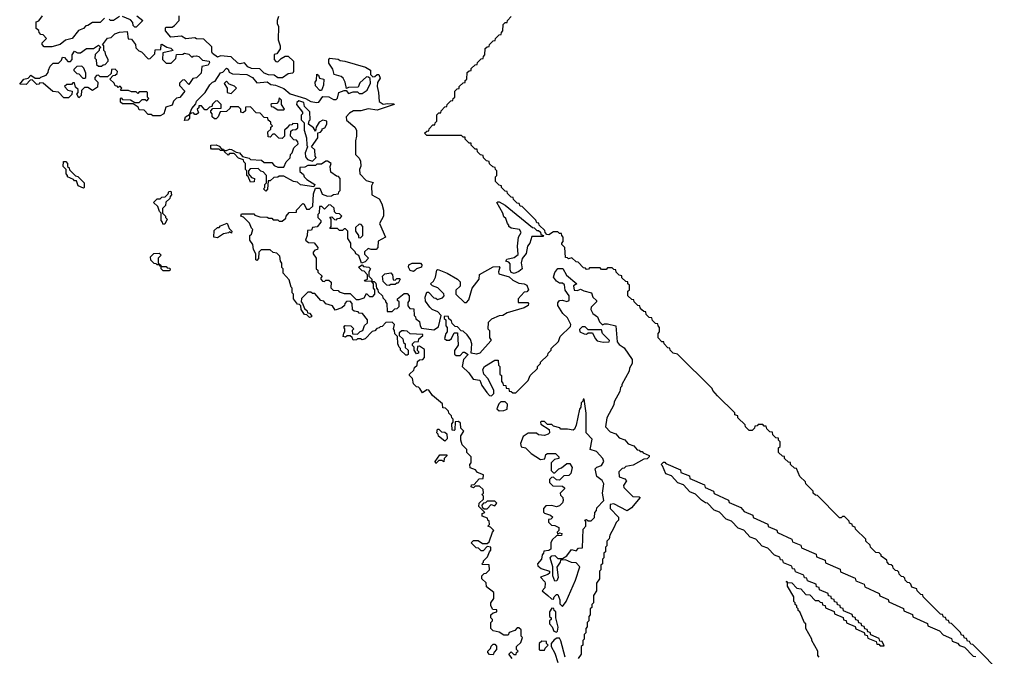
# Model space of a CAD drawing. Extents: x 2708302 to 2968450, y 494490 to 722710.
# Tile 81 of 256: x 2798082 to 2804618, y 641610 to 645840. Entities that reach past the tile are written whole.
import ezdxf

# ---------------------------------------------------------------- set-up
doc = ezdxf.new("R2010")
doc.units = 0

msp = doc.modelspace()

# ---------------------------------------------------------------- linework, layer by layer
at = {"layer": '0CON20XD'}
for points in [[(2798645, 645850), (2798615, 645820), (2798565, 645820), (2798535, 645800), (2798521.7, 645798.3), (2798505, 645780), (2798471.7, 645768.3), (2798430, 645715), (2798386.4, 645703.6), (2798350, 645675), (2798295, 645660), (2798245, 645660), (2798230, 645675), (2798230, 645685), (2798240, 645695), (2798260, 645715), (2798238.3, 645738.3), (2798221.7, 645741.7), (2798210, 645755), (2798208.3, 645768.3), (2798191.7, 645781.7), (2798190, 645825), (2798208.3, 645831.7), (2798233.8, 645865)], [(2798745, 645860), (2798705, 645833.3), (2798685, 645833.8), (2798675, 645842.5)], [(2798860, 645865), (2798900, 645835), (2798855, 645790), (2798845, 645790), (2798835, 645800), (2798831.7, 645821.7), (2798818.3, 645838.3), (2798765, 645860)], [(2799800, 645860), (2799790, 645835), (2799790, 645815), (2799800, 645795), (2799797.5, 645705), (2799810, 645665), (2799810, 645645), (2799788.3, 645611.7), (2799771.7, 645608.3), (2799770, 645575), (2799781.7, 645561.7), (2799795, 645560), (2799818.3, 645581.7), (2799843, 645597), (2799865, 645597.5), (2799900, 645565), (2799900, 645495), (2799895, 645483.3), (2799865, 645480), (2799826.4, 645453.6), (2799795, 645453.3), (2799771.7, 645471.7), (2799733.9, 645473.9), (2799705, 645483.3), (2799675, 645513.3), (2799620, 645515), (2799597, 645527), (2799575, 645552.5), (2799545, 645546.7), (2799530.5, 645550.5), (2799485, 645593.3), (2799415, 645600), (2799395, 645590), (2799362.5, 645615), (2799357.5, 645625), (2799358.3, 645658.3), (2799305, 645710), (2799255, 645712.5), (2799245, 645720), (2799185, 645712.5), (2799155, 645730), (2799085, 645723.8), (2799050, 645765), (2799050, 645785), (2799055, 645790), (2799095, 645790), (2799109.3, 645800.7), (2799140, 645835), (2799140, 645865)], [(2801280, 644735), (2801265, 644740), (2801240, 644765), (2801240, 644795), (2801250, 644805), (2801250, 644835), (2801240, 644845), (2801238.3, 644858.3), (2801221.7, 644861.7), (2801201.7, 644881.7), (2801198.3, 644898.3), (2801181.7, 644901.7), (2801161.7, 644921.7), (2801158.3, 644938.3), (2801141.7, 644941.7), (2801121.7, 644961.7), (2801118.3, 644978.3), (2801105, 644980), (2801080, 645005), (2801078.3, 645018.3), (2801065, 645020), (2801051.7, 645031.7), (2801040, 645045), (2801038.3, 645058.3), (2801025, 645060), (2801015, 645070), (2800785, 645070), (2800770, 645085), (2800785, 645100), (2800798.3, 645101.7), (2800800, 645115), (2800825, 645140), (2800838.3, 645141.7), (2800840, 645155), (2800850, 645165), (2800851.7, 645208.3), (2800865, 645220), (2800878.3, 645221.7), (2800880, 645235), (2800905, 645260), (2800918.3, 645261.7), (2800920, 645275), (2800945, 645300), (2800958.3, 645301.7), (2800960, 645315), (2800970, 645325), (2800970, 645365), (2800985, 645380), (2800998.3, 645381.7), (2801000, 645395), (2801025, 645420), (2801038.3, 645421.7), (2801040, 645435), (2801050, 645445), (2801051.7, 645488.3), (2801065, 645500), (2801078.3, 645501.7), (2801080, 645515), (2801105, 645540), (2801118.3, 645541.7), (2801120, 645555), (2801145, 645580), (2801158.3, 645581.7), (2801160, 645595), (2801170, 645605), (2801171.7, 645648.3), (2801185, 645660), (2801198.3, 645661.7), (2801200, 645675), (2801225, 645700), (2801238.3, 645701.7), (2801240, 645715), (2801265, 645740), (2801278.3, 645741.7), (2801280, 645755), (2801290, 645765), (2801291.7, 645808.3), (2801305, 645820), (2801318.3, 645821.7), (2801320, 645835), (2801345, 645860)], [(2799015, 645200), (2798965, 645200), (2798955, 645210), (2798935, 645210), (2798908.3, 645238.3), (2798875, 645240), (2798868.3, 645258.3), (2798835, 645280), (2798765, 645280), (2798751.7, 645291.7), (2798750, 645315), (2798755, 645320), (2798765, 645310), (2798817, 645307), (2798845, 645290), (2798875, 645290), (2798895, 645310), (2798915, 645310), (2798925, 645300), (2798940, 645315), (2798930, 645325), (2798930, 645355), (2798925, 645360), (2798875, 645360), (2798865, 645350), (2798855, 645360), (2798825, 645360), (2798805, 645370), (2798755, 645370), (2798750, 645375), (2798760, 645385), (2798748.3, 645398.3), (2798735, 645390), (2798728.3, 645398.3), (2798715, 645400), (2798708.3, 645418.3), (2798680, 645445), (2798701.7, 645468.3), (2798715, 645470), (2798728.3, 645481.7), (2798730, 645495), (2798715, 645510), (2798691.7, 645508.3), (2798688.3, 645481.7), (2798665, 645460), (2798615, 645460), (2798605, 645470), (2798591.7, 645468.3), (2798580, 645455), (2798580, 645445), (2798600, 645425), (2798598.3, 645391.7), (2798565, 645370), (2798535, 645390), (2798511.7, 645388.3), (2798491.7, 645368.3), (2798490, 645335), (2798475, 645320), (2798460, 645345), (2798470, 645355), (2798470, 645375), (2798451.7, 645391.7), (2798445, 645420), (2798435, 645420), (2798425, 645410), (2798395, 645410), (2798380, 645395), (2798401.7, 645371.7), (2798430, 645365), (2798428.3, 645341.7), (2798405, 645320), (2798375, 645320), (2798338.3, 645358.3), (2798301.7, 645361.7), (2798238.3, 645418.3), (2798215, 645420), (2798208.3, 645411.7), (2798195, 645410), (2798165, 645440), (2798151.7, 645438.3), (2798125, 645410), (2798081.7, 645411.7), (2798110, 645445), (2798138.3, 645451.7), (2798155, 645470), (2798185, 645450), (2798215, 645450), (2798221.7, 645458.3), (2798258.3, 645471.7), (2798271.7, 645488.3), (2798272.5, 645505), (2798285, 645530), (2798305, 645550), (2798338.3, 645551.7), (2798358.3, 645571.7), (2798365, 645590), (2798378.3, 645588.3), (2798401.7, 645561.7), (2798418.3, 645561.7), (2798430, 645575), (2798430, 645605), (2798445, 645630), (2798465, 645620), (2798485, 645620), (2798525, 645647.5), (2798571.7, 645648.3), (2798605, 645670), (2798620, 645655), (2798610, 645645), (2798610, 645635), (2798581.7, 645608.3), (2798580, 645585), (2798590, 645575), (2798591.7, 645541.7), (2798605, 645530), (2798625, 645530), (2798635, 645540), (2798648.3, 645541.7), (2798670, 645565), (2798670, 645575), (2798653, 645603), (2798650, 645625), (2798640, 645635), (2798640, 645665), (2798631.7, 645671.7), (2798665, 645717.5), (2798688.3, 645721.7), (2798712.5, 645745), (2798745, 645756.7), (2798795, 645760), (2798801.7, 645711.7), (2798825, 645710), (2798850, 645675), (2798851.7, 645651.7), (2798871.7, 645631.7), (2798890, 645625), (2798935, 645580), (2798948.3, 645581.7), (2798978.3, 645611.7), (2798981.7, 645638.3), (2799018.3, 645641.7), (2799020, 645675), (2799025, 645677.5), (2799057.5, 645657.5), (2799085, 645650), (2799100, 645635), (2799031.7, 645618.3), (2799030, 645575), (2799055, 645550), (2799088.3, 645551.7), (2799118.3, 645581.7), (2799121.7, 645608.3), (2799165, 645610), (2799175, 645617.5), (2799205, 645610), (2799225, 645590), (2799233, 645597), (2799255, 645600), (2799270, 645595), (2799295, 645570), (2799340, 645565), (2799342.5, 645555), (2799333, 645537), (2799291.7, 645528.3), (2799286.2, 645485), (2799255, 645454), (2799231.7, 645448.3), (2799205, 645410), (2799175, 645440), (2799161.7, 645438.3), (2799141.7, 645418.3), (2799141.7, 645401.7), (2799177.5, 645365), (2799145, 645323.3), (2799121.7, 645318.3), (2799101.7, 645298.3), (2799095, 645272.5), (2799051.7, 645258.3), (2799037.5, 645215), (2799015, 645200)], [(2799858.3, 645121.7), (2799840, 645105), (2799840, 645065), (2799825, 645050), (2799801.7, 645051.7), (2799775, 645080), (2799761.7, 645078.3), (2799745, 645060), (2799731.7, 645061.7), (2799730, 645095), (2799748.3, 645111.7), (2799750, 645125), (2799760, 645135), (2799750, 645145), (2799748.3, 645158.3), (2799731.7, 645171.7), (2799728.3, 645188.3), (2799705, 645190), (2799678.3, 645218.3), (2799651.7, 645221.7), (2799615, 645260), (2799581.7, 645258.3), (2799580, 645235), (2799565, 645220), (2799550, 645225), (2799550, 645245), (2799535, 645260), (2799480, 645260), (2799478.3, 645251.7), (2799455, 645230), (2799411.7, 645228.3), (2799400, 645195), (2799385, 645180), (2799375, 645180), (2799360, 645195), (2799360, 645215), (2799350, 645225), (2799350, 645235), (2799365, 645250), (2799418.3, 645251.7), (2799420, 645275), (2799395, 645300), (2799381.7, 645298.3), (2799361.7, 645278.3), (2799358.3, 645261.7), (2799341.7, 645258.3), (2799325, 645240), (2799311.7, 645241.7), (2799288.3, 645268.3), (2799271.7, 645268.3), (2799270, 645255), (2799260, 645245), (2799268.3, 645221.7), (2799255, 645210), (2799245, 645210), (2799235, 645220), (2799221.7, 645218.3), (2799210, 645210), (2799210, 645185), (2799197, 645173), (2799175, 645170), (2799182.5, 645195), (2799210, 645210), (2799225, 645250), (2799250, 645280), (2799255, 645297.5), (2799313.6, 645356.4), (2799345, 645407.5), (2799362.5, 645425), (2799380, 645430), (2799414.4, 645485.6), (2799429.3, 645490.7), (2799455, 645517.5), (2799465, 645510), (2799471.7, 645491.7), (2799495, 645480), (2799590, 645475), (2799627.5, 645455), (2799655, 645420), (2799725, 645426.2), (2799748.3, 645408.3), (2799780, 645405), (2799835, 645382.5), (2799876.7, 645346.7), (2799980, 645315), (2800015, 645296.7), (2800055, 645290), (2800068.3, 645291.7), (2800095, 645330), (2800135, 645326.7), (2800165, 645310), (2800181.7, 645308.3), (2800192.5, 645317.5), (2800200, 645355), (2800235, 645370), (2800248.3, 645368.3), (2800265, 645350), (2800295, 645360), (2800325, 645360), (2800335, 645350), (2800355, 645350), (2800388.3, 645371.7), (2800411.7, 645418.3), (2800408.3, 645448.3), (2800398.3, 645458.3), (2800385, 645460), (2800340.7, 645419.3), (2800328.3, 645391.7), (2800265, 645390), (2800251.7, 645381.7), (2800243.3, 645425), (2800230, 645450), (2800215, 645461.2), (2800170, 645475), (2800160.7, 645510.7), (2800135, 645550), (2800133.8, 645575), (2800140, 645585), (2800195, 645576.7), (2800208.3, 645568.3), (2800240, 645565), (2800377.5, 645525), (2800410, 645505), (2800410, 645475), (2800425, 645460), (2800438.3, 645461.7), (2800453.8, 645476.2), (2800466.2, 645475), (2800475, 645450), (2800458, 645422), (2800453.8, 645395), (2800463.3, 645355), (2800467.5, 645295), (2800495, 645277.5), (2800525, 645282.5), (2800565, 645280), (2800567.5, 645275), (2800455, 645238.8), (2800395, 645246.7), (2800345.7, 645234.3), (2800296.7, 645233.3), (2800271.7, 645218.3), (2800250, 645195), (2800251.7, 645171.7), (2800307.5, 645125), (2800317.5, 645105), (2800317.5, 645065), (2800310, 645035), (2800310, 644945), (2800335, 644920), (2800345, 644900), (2800347, 644867), (2800337.5, 644845), (2800340, 644815), (2800381.7, 644771.7), (2800428.3, 644758.3), (2800417.5, 644735), (2800420, 644675), (2800468.3, 644648.3), (2800486.4, 644616.4), (2800496.2, 644575), (2800497.5, 644535), (2800470, 644485), (2800510, 644395), (2800461.7, 644368.3), (2800460, 644325), (2800448.3, 644311.7), (2800415, 644312.5), (2800395, 644320), (2800371.7, 644298.3), (2800371.7, 644281.7), (2800397.5, 644255), (2800375, 644230), (2800351.7, 644221.7), (2800332.5, 644272.5), (2800312.5, 644285), (2800308.3, 644298.3), (2800280, 644325), (2800280, 644355), (2800260, 644385), (2800260, 644435), (2800245, 644450), (2800235, 644450), (2800225, 644440), (2800205, 644440), (2800191.7, 644451.7), (2800141.7, 644451.7), (2800150, 644465), (2800150, 644515), (2800141.7, 644528.3), (2800155, 644530), (2800171.7, 644511.7), (2800185, 644510), (2800191.7, 644518.3), (2800208.3, 644521.7), (2800220, 644535), (2800205, 644550), (2800181.7, 644551.7), (2800172.5, 644562.5), (2800168.3, 644588.3), (2800148.3, 644608.3), (2800135, 644610), (2800105, 644580), (2800088.3, 644598.3), (2800071.7, 644598.3), (2800070, 644555), (2800060, 644545), (2800060, 644525), (2800080, 644505), (2800080, 644495), (2800057, 644463), (2800025, 644460), (2800018.3, 644441.7), (2799991.7, 644438.3), (2799990, 644405), (2799980, 644375), (2799998.3, 644358.3), (2800037, 644357), (2800060, 644325), (2800058.3, 644311.7), (2800041.7, 644308.3), (2800030, 644295), (2800030, 644285), (2800050, 644255), (2800050, 644185), (2800060, 644175), (2800061.7, 644161.7), (2800090, 644135), (2800080, 644125), (2800080, 644115), (2800091.7, 644101.7), (2800105, 644100), (2800115, 644110), (2800135, 644110), (2800150, 644095), (2800148.3, 644058.3), (2800161.7, 644041.7), (2800195, 644040), (2800201.7, 644031.7), (2800235, 644020), (2800275, 644020), (2800315, 643980), (2800335, 643980), (2800368.3, 643991.7), (2800385, 644020), (2800405, 644000), (2800425, 644000), (2800440, 644015), (2800440, 644045), (2800430, 644055), (2800430, 644085), (2800420, 644100), (2800371.7, 644101.7), (2800375, 644110), (2800390, 644115), (2800390, 644145), (2800368.3, 644168.3), (2800355, 644170), (2800330, 644195), (2800355, 644210), (2800365, 644200), (2800400, 644195), (2800410, 644185), (2800400, 644165), (2800400, 644135), (2800420, 644115), (2800420, 644100), (2800435, 644100), (2800445, 644090), (2800450, 644055), (2800460, 644045), (2800461.7, 644031.7), (2800490, 644005), (2800491.7, 643991.7), (2800510, 643975), (2800510, 643965), (2800520, 643955), (2800521.7, 643901.7), (2800555, 643900), (2800571.7, 643918.3), (2800588.3, 643921.7), (2800600, 643935), (2800600, 643965), (2800590, 643975), (2800590, 643985), (2800635, 644020), (2800655, 644020), (2800667.5, 644005), (2800667.5, 643975), (2800658.3, 643961.7), (2800658.3, 643938.3), (2800671.7, 643921.7), (2800698.3, 643918.3), (2800700, 643875), (2800710, 643865), (2800711.7, 643851.7), (2800736.7, 643835), (2800740, 643805), (2800750, 643790), (2800831.7, 643778.3), (2800861.7, 643798.3), (2800880, 643875), (2800858.3, 643898.3), (2800820, 643915), (2800805, 643930), (2800775, 643970), (2800772.5, 643995), (2800785, 644030), (2800795, 644030), (2800831.7, 643991.7), (2800845, 643990), (2800855, 643980), (2800888.3, 643991.7), (2800900, 644005), (2800898.3, 644018.3), (2800858.3, 644058.3), (2800821.7, 644071.7), (2800810, 644085), (2800828.3, 644101.7), (2800841.7, 644128.3), (2800850, 644175), (2800855, 644180), (2800865, 644177.5), (2800920, 644155), (2800987.5, 644115), (2801005, 644097.5), (2801005, 644070), (2800977.5, 644042.5), (2800977, 644017), (2801035, 643960), (2801048.3, 643961.7), (2801062.5, 643977.5), (2801086.2, 644055), (2801131.2, 644115), (2801135, 644147.5), (2801225, 644196.7), (2801265, 644200), (2801270, 644195), (2801260, 644165), (2801261.7, 644151.7), (2801331.7, 644131.7), (2801355, 644110), (2801395, 644090), (2801430, 644085), (2801447.5, 644075), (2801460, 644045), (2801448.3, 644031.7), (2801431.7, 644028.3), (2801390, 643985), (2801391.7, 643961.7), (2801455, 643960), (2801460, 643955), (2801458.3, 643941.7), (2801430, 643925), (2801318.3, 643891.7), (2801290, 643875), (2801265, 643872.5), (2801215, 643850), (2801191.7, 643828.3), (2801190, 643785), (2801200, 643775), (2801200, 643725), (2801210, 643715), (2801210, 643705), (2801136.7, 643625), (2801115, 643616.7), (2801080, 643625), (2801084, 643685), (2801074.1, 643714.1), (2801053.3, 643745), (2801025, 643770), (2801011.7, 643771.7), (2800988.3, 643798.3), (2800971.7, 643801.7), (2800951.7, 643821.7), (2800948.3, 643838.3), (2800931.7, 643851.7), (2800928.3, 643868.3), (2800905, 643870), (2800900, 643865), (2800900, 643855), (2800910, 643845), (2800910, 643805), (2800920, 643795), (2800920, 643765), (2800910, 643755), (2800901.7, 643721.7), (2800915, 643710), (2800935, 643710), (2800948.3, 643721.7), (2800965, 643760), (2800988.3, 643758.3), (2800993, 643677), (2800968.3, 643641.7), (2800968.3, 643618.3), (2800978.3, 643608.3), (2801005, 643607.5), (2801025, 643630), (2801035, 643630), (2801060, 643615), (2801028.3, 643581.7), (2801020, 643535), (2801063.9, 643493.9), (2801091.7, 643451.7), (2801137.5, 643445), (2801149.3, 643409.3), (2801183.3, 643363.3), (2801201.7, 643341.7), (2801215, 643340), (2801230, 643355), (2801230, 643375), (2801192.5, 643452.5), (2801163.3, 643485), (2801156.7, 643515), (2801167.5, 643535), (2801235, 643577.5), (2801258.3, 643578.3), (2801260, 643545), (2801270, 643535), (2801270, 643485), (2801280, 643475), (2801280, 643435), (2801290, 643425), (2801291.7, 643411.7), (2801308.3, 643408.3), (2801311.7, 643391.7), (2801328.3, 643388.3), (2801331.7, 643371.7), (2801345, 643370), (2801355, 643360), (2801375, 643360), (2801458.3, 643441.7), (2801470, 643475), (2801518.3, 643521.7), (2801520, 643535), (2801540, 643555), (2801540, 643565), (2801588.3, 643611.7), (2801590, 643625), (2801610, 643645), (2801610, 643655), (2801658.3, 643701.7), (2801670, 643735), (2801738.3, 643801.7), (2801740, 643815), (2801718.3, 643858.3), (2801687, 643887), (2801655, 643940), (2801655, 643957.5), (2801666.1, 643973.9), (2801685, 643976.7), (2801715, 643967.5), (2801730, 643975), (2801730, 644005), (2801703, 644043), (2801698.3, 644078.3), (2801685, 644090), (2801665, 644090), (2801645, 644102.5), (2801625, 644130), (2801635, 644160), (2801655, 644187.5), (2801686.4, 644186.4), (2801711.7, 644141.7), (2801780, 644085), (2801758.3, 644071.7), (2801761.7, 644041.7), (2801785, 644040), (2801805, 644050), (2801827.5, 644037.5), (2801876.7, 644025), (2801887.5, 643995), (2801910, 643975), (2801910, 643965), (2801875, 643930)], [(2798515, 645450), (2798520, 645455), (2798520, 645485), (2798508.3, 645518.3), (2798495, 645530), (2798461.7, 645528.3), (2798441.7, 645508.3), (2798441.7, 645501.7), (2798461.7, 645481.7), (2798475, 645480), (2798501.7, 645451.7), (2798515, 645450)], [(2799485, 645350), (2799520, 645385), (2799508.3, 645398.3), (2799471.7, 645411.7), (2799455, 645430), (2799440, 645415), (2799460, 645385), (2799460, 645355), (2799485, 645350)], [(2800085, 645370), (2800075, 645370), (2800045, 645400), (2800043.3, 645425), (2800053, 645437), (2800055, 645476.7), (2800065, 645470), (2800071.7, 645451.7), (2800100, 645445), (2800097.5, 645405), (2800085, 645370)], [(2799835, 645240), (2799840, 645245), (2799820, 645275), (2799820, 645305), (2799805, 645320), (2799800, 645295), (2799788.3, 645281.7), (2799755, 645280), (2799750, 645275), (2799751.7, 645261.7), (2799765, 645260), (2799795, 645240), (2799835, 645240)], [(2800025, 644900), (2800050, 644925), (2800043.3, 644933.3), (2800040, 644975), (2800020, 644995), (2800060, 645055), (2800061.7, 645088.3), (2800078.3, 645091.7), (2800090, 645105), (2800090, 645115), (2800108.3, 645121.7), (2800120, 645145), (2800120, 645165), (2800095, 645172.5), (2800070.7, 645159.3), (2800050, 645125), (2800045, 645100), (2800031.7, 645121.7), (2800000, 645145), (2800003, 645167), (2800010, 645175), (2800008.3, 645228.3), (2799971.7, 645261.7), (2799968.3, 645288.3), (2799935, 645300), (2799921.7, 645288.3), (2799920, 645275), (2799960, 645225), (2799960, 645215), (2799950, 645205), (2799950, 645175), (2799970, 645155), (2799970, 645105), (2799986.2, 645055), (2799987, 645007), (2799992.5, 644995), (2799976.7, 644955), (2799978.3, 644928.3), (2799991.7, 644911.7), (2800025, 644900)], [(2801350, 641595), (2801330, 641625), (2801345, 641640), (2801361.7, 641621.7), (2801378.3, 641621.7), (2801380, 641635), (2801390, 641645), (2801380, 641655), (2801380, 641675), (2801408.3, 641701.7), (2801420, 641735), (2801410, 641745), (2801410, 641785), (2801395, 641800), (2801385, 641800), (2801368.3, 641781.7), (2801331.7, 641768.3), (2801325, 641750), (2801295, 641750), (2801265, 641770), (2801225, 641780), (2801210, 641795), (2801210, 641835), (2801220, 641845), (2801220, 641855), (2801210, 641865), (2801210, 641885), (2801225, 641900), (2801250, 641905), (2801248.3, 641918.3), (2801221.7, 641921.7), (2801210, 641945), (2801210, 641965), (2801230, 641995), (2801230, 642035), (2801181.7, 642071.7), (2801178.3, 642098.3), (2801150, 642125), (2801150, 642145), (2801165, 642160), (2801178.3, 642161.7), (2801200, 642185), (2801198.3, 642218.3), (2801155, 642220), (2801150, 642225), (2801160, 642235), (2801160, 642245), (2801188.3, 642271.7), (2801200, 642305), (2801210, 642315), (2801210, 642335), (2801185, 642340), (2801158.3, 642311.7), (2801145, 642310), (2801128.3, 642328.3), (2801111.7, 642331.7), (2801080, 642365), (2801095, 642380), (2801125, 642380), (2801155, 642360), (2801185, 642360), (2801198.3, 642371.7), (2801220, 642435), (2801230, 642445), (2801208.3, 642468.3), (2801190, 642475), (2801200, 642485), (2801198.3, 642508.3), (2801190, 642515), (2801188.3, 642528.3), (2801151.7, 642541.7), (2801151.7, 642558.3), (2801170, 642565), (2801130, 642605), (2801131.7, 642628.3), (2801160, 642655), (2801160, 642675), (2801150, 642685), (2801160, 642695), (2801158.3, 642718.3), (2801135, 642740), (2801105, 642740), (2801095, 642730), (2801080, 642735), (2801081.7, 642748.3), (2801098.3, 642751.7), (2801131.7, 642788.3), (2801158.3, 642791.7), (2801160, 642815), (2801121.7, 642831.7), (2801108.3, 642848.3), (2801073, 642863), (2801070, 642885), (2801080, 642895), (2801080, 642935), (2801050, 642965), (2801050, 642985), (2801020, 643015), (2801010, 643045), (2801010, 643075), (2801030, 643105), (2801010, 643125), (2801008.3, 643158.3), (2800995, 643170), (2800971.7, 643168.3), (2800970, 643115), (2800965, 643110), (2800951.7, 643111.7), (2800950, 643155), (2800960, 643165), (2800960, 643185), (2800950, 643195), (2800948.3, 643208.3), (2800930, 643225), (2800928.3, 643238.3), (2800908.3, 643258.3), (2800891.7, 643261.7), (2800888.3, 643288.3), (2800821.7, 643341.7), (2800798.3, 643378.3), (2800785, 643380), (2800755, 643360), (2800738.3, 643388.3), (2800728.3, 643398.3), (2800715, 643400), (2800695, 643420), (2800690, 643455), (2800670, 643475), (2800670, 643485), (2800698.3, 643511.7), (2800701.7, 643528.3), (2800720, 643545), (2800721.7, 643568.3), (2800735, 643580), (2800758.3, 643581.7), (2800770, 643595), (2800768.3, 643648.3), (2800735, 643670), (2800721.7, 643668.3), (2800720, 643645), (2800730, 643635), (2800730, 643625), (2800715, 643620), (2800700, 643645), (2800700, 643665), (2800690, 643675), (2800690, 643685), (2800701.7, 643698.3), (2800728.3, 643701.7), (2800731.7, 643718.3), (2800758.3, 643741.7), (2800758.3, 643748.3), (2800675, 643752.5), (2800655, 643770), (2800635, 643772.5), (2800618.3, 643771.7), (2800601.7, 643758.3), (2800601.7, 643741.7), (2800625, 643720), (2800630, 643695), (2800640, 643685), (2800641.7, 643661.7), (2800660, 643645), (2800660, 643615), (2800655, 643610), (2800645, 643610), (2800610, 643645), (2800610, 643655), (2800600, 643665), (2800592.5, 643685), (2800590, 643735), (2800571.7, 643751.7), (2800570, 643775), (2800562.5, 643785), (2800570, 643815), (2800555, 643830), (2800511.7, 643828.3), (2800488.3, 643801.7), (2800475, 643800), (2800468.3, 643791.7), (2800451.7, 643788.3), (2800438.3, 643771.7), (2800421.7, 643768.3), (2800375, 643720), (2800355, 643712.5), (2800345, 643720), (2800325, 643720), (2800317, 643713), (2800295, 643710), (2800288.3, 643728.3), (2800275, 643740), (2800255, 643740), (2800245, 643730), (2800230, 643735), (2800233, 643757), (2800240, 643765), (2800240, 643785), (2800232.5, 643797.5), (2800243, 643807), (2800280, 643805), (2800300, 643785), (2800290, 643775), (2800291.7, 643751.7), (2800325, 643750), (2800341.7, 643768.3), (2800360, 643775), (2800371.7, 643808.3), (2800390, 643825), (2800390, 643845), (2800358.3, 643888.3), (2800335, 643890), (2800328.3, 643898.3), (2800303, 643903), (2800291.7, 643911.7), (2800290, 643955), (2800275, 643970), (2800251.7, 643968.3), (2800240, 643955), (2800238.3, 643941.7), (2800220, 643925), (2800175, 643910), (2800158.3, 643938.3), (2800115, 643952.5), (2800100, 643970), (2800080, 643975), (2800040, 644020), (2800025, 644020), (2800015, 644030), (2799995, 644030), (2799951.7, 643988.3), (2799950, 643965), (2799960, 643955), (2799971.7, 643921.7), (2799990, 643905), (2799991.7, 643891.7), (2800005, 643890), (2800020, 643875), (2800020, 643865), (2800005, 643860), (2799988.3, 643878.3), (2799971.7, 643881.7), (2799950, 643915), (2799948.3, 643938.3), (2799938.3, 643948.3), (2799925, 643950), (2799900, 643985), (2799900, 644015), (2799890, 644025), (2799890, 644055), (2799883, 644063), (2799871.7, 644111.7), (2799830, 644155), (2799830, 644185), (2799823, 644193), (2799821.7, 644221.7), (2799812.5, 644235), (2799808.3, 644268.3), (2799788.3, 644288.3), (2799765, 644292.5), (2799745, 644310), (2799685, 644310), (2799670, 644295), (2799667, 644253), (2799655, 644240), (2799650, 644245), (2799650, 644285), (2799633, 644313), (2799630, 644345), (2799610, 644375), (2799610, 644405), (2799620, 644415), (2799630, 644445), (2799620, 644455), (2799608.3, 644488.3), (2799568.3, 644528.3), (2799550, 644535), (2799555, 644550), (2799635, 644550), (2799641.7, 644541.7), (2799675, 644530), (2799725, 644527.5), (2799735, 644520), (2799755, 644520), (2799765, 644510), (2799795, 644510), (2799805, 644500), (2799825, 644500), (2799848.3, 644521.7), (2799850, 644535), (2799871.7, 644558.3), (2799918.3, 644561.7), (2799920, 644575), (2799961.7, 644618.3), (2799970, 644615), (2799985, 644580), (2800005, 644580), (2800028.3, 644601.7), (2800033, 644683), (2800045, 644720), (2800075, 644720), (2800087, 644687), (2800090, 644680), (2800125, 644667.5), (2800151.7, 644668.3), (2800165, 644677.5), (2800198.3, 644681.7), (2800200, 644695), (2800210, 644705), (2800210, 644785), (2800198.3, 644798.3), (2800185, 644800), (2800147, 644827), (2800142.5, 644865), (2800150, 644885), (2800125, 644900), (2800115, 644900), (2800085, 644880), (2800055, 644880), (2800045, 644870), (2799995, 644870), (2799975, 644860), (2799941.7, 644858.3), (2799941.7, 644831.7), (2799965, 644810), (2799970, 644795), (2799987, 644777), (2800040, 644745), (2800035, 644730), (2799945, 644742.5), (2799925, 644760), (2799900, 644765), (2799835, 644800), (2799805, 644800), (2799795, 644792.5), (2799768.3, 644791.7), (2799745, 644770), (2799731.7, 644768.3), (2799727.5, 644712.5), (2799715, 644700), (2799700, 644715), (2799710, 644725), (2799710, 644745), (2799720, 644755), (2799720, 644805), (2799698.3, 644828.3), (2799683, 644833), (2799665, 644850), (2799611.7, 644848.3), (2799600, 644835), (2799600, 644815), (2799621.7, 644791.7), (2799640, 644785), (2799638.3, 644761.7), (2799615, 644760), (2799598.3, 644798.3), (2799590, 644805), (2799590, 644835), (2799580, 644845), (2799580, 644885), (2799570, 644895), (2799568.3, 644908.3), (2799535, 644920), (2799505, 644950), (2799475, 644950), (2799465, 644940), (2799441.7, 644961.7), (2799440, 644970), (2799415, 644970), (2799405, 644980), (2799355, 644980), (2799350, 644985), (2799350, 645005), (2799385, 645007.5), (2799405, 645000), (2799421.7, 644981.7), (2799435, 644980), (2799440, 644970), (2799455, 644970), (2799475, 644980), (2799487, 644977), (2799518.3, 644958.3), (2799540, 644955), (2799561.7, 644931.7), (2799605, 644920), (2799615, 644910), (2799686.4, 644906.4), (2799705, 644890), (2799755, 644890), (2799771.7, 644871.7), (2799795, 644860), (2799835, 644860), (2799850, 644895), (2799878.3, 644921.7), (2799880, 644945), (2799890, 644955), (2799901.7, 644988.3), (2799930, 645015), (2799928.3, 645028.3), (2799918.3, 645038.3), (2799901.7, 645041.7), (2799880, 645065), (2799881.7, 645098.3), (2799891.7, 645108.3), (2799915, 645110), (2799928.3, 645121.7), (2799928.3, 645148.3), (2799895, 645150), (2799888.3, 645141.7), (2799871.7, 645138.3), (2799858.3, 645121.7)], [(2798505, 644720), (2798470, 644735), (2798458.3, 644768.3), (2798445, 644770), (2798438.3, 644778.3), (2798400, 644795), (2798400, 644805), (2798390, 644815), (2798390, 644845), (2798370, 644865), (2798371.7, 644898.3), (2798388.3, 644898.3), (2798400, 644885), (2798400, 644865), (2798410, 644855), (2798411.7, 644841.7), (2798451.7, 644801.7), (2798468.3, 644798.3), (2798510, 644755), (2798510, 644725), (2798505, 644720)], [(2804618.3, 641478.3), (2804408.3, 641688.3), (2804395, 641690), (2804388.3, 641708.3), (2804375, 641710), (2804368.3, 641728.3), (2804355, 641730), (2804348.3, 641748.3), (2804335, 641750), (2804328.3, 641768.3), (2804268.3, 641828.3), (2804255, 641830), (2804248.3, 641848.3), (2804235, 641850), (2804228.3, 641868.3), (2804215, 641870), (2804208.3, 641888.3), (2804195, 641890), (2804080, 642005), (2804078.3, 642018.3), (2804065, 642020), (2804040, 642045), (2804038.3, 642058.3), (2804005, 642070), (2803998.3, 642088.3), (2803988.3, 642098.3), (2803975, 642100), (2803960, 642115), (2803958.3, 642128.3), (2803948.3, 642138.3), (2803935, 642140), (2803920, 642155), (2803918.3, 642168.3), (2803908.3, 642178.3), (2803895, 642180), (2803880, 642195), (2803878.3, 642208.3), (2803868.3, 642218.3), (2803855, 642220), (2803840, 642235), (2803838.3, 642248.3), (2803800, 642275), (2803800, 642285), (2803788.3, 642298.3), (2803765, 642300), (2803730, 642335), (2803728.3, 642348.3), (2803700, 642375), (2803698.3, 642388.3), (2803630, 642455), (2803628.3, 642468.3), (2803610, 642475), (2803608.3, 642488.3), (2803590, 642495), (2803588.3, 642508.3), (2803558.3, 642538.3), (2803545, 642540), (2803535, 642530), (2803525, 642530), (2803378.3, 642678.3), (2803365, 642680), (2803350, 642695), (2803348.3, 642708.3), (2803300, 642755), (2803298.3, 642768.3), (2803260, 642805), (2803238.3, 642858.3), (2803225, 642860), (2803200, 642885), (2803198.3, 642898.3), (2803185, 642900), (2803160, 642925), (2803158.3, 642938.3), (2803145, 642940), (2803120, 642965), (2803120, 642995), (2803130, 643005), (2803130, 643035), (2803120, 643045), (2803118.3, 643058.3), (2803101.7, 643061.7), (2803081.7, 643081.7), (2803078.3, 643098.3), (2803061.7, 643101.7), (2803041.7, 643121.7), (2803038.3, 643138.3), (2803025, 643140), (2803015, 643150), (2802985, 643150), (2802978.3, 643141.7), (2802961.7, 643138.3), (2802960, 643125), (2802945, 643110), (2802925, 643110), (2802900, 643135), (2802898.3, 643148.3), (2802850, 643195), (2802848.3, 643208.3), (2802830, 643215), (2802828.3, 643228.3), (2802715, 643340), (2802682.5, 643375), (2802678.3, 643388.3), (2802448.3, 643618.3), (2802420, 643625), (2802400, 643645), (2802398.3, 643658.3), (2802385, 643660), (2802360, 643685), (2802358.3, 643698.3), (2802345, 643700), (2802320, 643725), (2802320, 643755), (2802330, 643765), (2802330, 643795), (2802320, 643805), (2802318.3, 643818.3), (2802301.7, 643821.7), (2802281.7, 643841.7), (2802278.3, 643858.3), (2802261.7, 643861.7), (2802241.7, 643881.7), (2802238.3, 643898.3), (2802225, 643900), (2802211.7, 643911.7), (2802200, 643925), (2802198.3, 643938.3), (2802185, 643940), (2802160, 643965), (2802158.3, 643978.3), (2802145, 643980), (2802120, 644005), (2802120, 644035), (2802130, 644045), (2802130, 644075), (2802120, 644085), (2802118.3, 644098.3), (2802105, 644100), (2802080, 644125), (2802078.3, 644138.3), (2802061.7, 644141.7), (2802041.7, 644161.7), (2802038.3, 644178.3), (2802025, 644180), (2802015, 644190), (2801985, 644190), (2801975, 644180), (2801945, 644180), (2801935, 644190), (2801865, 644190), (2801858.3, 644181.7), (2801845, 644180), (2801838.3, 644188.3), (2801825, 644190), (2801788.3, 644228.3), (2801775, 644230), (2801748.3, 644258.3), (2801725, 644250), (2801718.3, 644258.3), (2801705, 644260), (2801700, 644325), (2801680, 644345), (2801680, 644355), (2801690, 644365), (2801690, 644395), (2801680, 644405), (2801678.3, 644418.3), (2801665, 644420), (2801655, 644430), (2801625, 644430), (2801595, 644410), (2801581.7, 644411.7), (2801570, 644425), (2801568.3, 644438.3), (2801530, 644475), (2801528.3, 644488.3), (2801515, 644490), (2801508.3, 644508.3), (2801418.3, 644598.3), (2801405, 644600), (2801398.3, 644618.3), (2801385, 644620), (2801360, 644645), (2801358.3, 644658.3), (2801345, 644660), (2801320, 644685), (2801318.3, 644698.3), (2801305, 644700), (2801280, 644725), (2801280, 644735)], [(2799045, 644480), (2799031.7, 644481.7), (2799030, 644495), (2799020, 644505), (2799020, 644555), (2799010, 644565), (2798998.3, 644598.3), (2798970, 644625), (2798995, 644650), (2799015, 644650), (2799025, 644660), (2799048.3, 644661.7), (2799068.3, 644681.7), (2799071.7, 644698.3), (2799085, 644700), (2799090, 644675), (2799080, 644665), (2799078.3, 644651.7), (2799051.7, 644628.3), (2799050, 644605), (2799030, 644585), (2799030, 644555), (2799050, 644535), (2799050, 644525), (2799060, 644515), (2799045, 644480)], [(2801365, 644153.3), (2801345, 644160), (2801338.3, 644178.3), (2801337, 644217), (2801328.3, 644228.3), (2801310, 644235), (2801315, 644247.5), (2801365, 644258.8), (2801390, 644280), (2801386, 644335), (2801393.3, 644395), (2801410, 644425), (2801400, 644445), (2801343.6, 644453.6), (2801330, 644465), (2801330, 644475), (2801320, 644485), (2801308.3, 644518.3), (2801295, 644530), (2801290, 644555), (2801250, 644625), (2801255, 644630), (2801265, 644630), (2801305, 644607.5), (2801485, 644460), (2801497, 644457), (2801515, 644440), (2801525, 644440), (2801538.3, 644428.3), (2801541.7, 644411.7), (2801560, 644405), (2801555, 644400), (2801481.7, 644398.3), (2801467.5, 644355), (2801452.5, 644335), (2801443.6, 644286.4), (2801416.7, 644253.3), (2801410, 644225), (2801416.7, 644185), (2801395, 644166.7), (2801365, 644153.3)], [(2799395, 644390), (2799370, 644395), (2799371.7, 644438.3), (2799395, 644460), (2799405, 644460), (2799415, 644470), (2799458.3, 644488.3), (2799471.7, 644451.7), (2799490, 644435), (2799488.3, 644421.7), (2799475, 644430), (2799467.5, 644422.5), (2799435, 644417.5), (2799395, 644390)], [(2800345, 644390), (2800360, 644405), (2800360, 644465), (2800348.3, 644478.3), (2800335, 644480), (2800311.7, 644458.3), (2800310, 644435), (2800330, 644405), (2800331.7, 644391.7), (2800345, 644390)], [(2799075, 644170), (2799035, 644170), (2799020, 644185), (2799020, 644200), (2799011.7, 644201.7), (2799010, 644210), (2798995, 644210), (2798988.3, 644218.3), (2798975, 644220), (2798951.7, 644241.7), (2798950, 644265), (2798973, 644287), (2799008.3, 644288.3), (2799020, 644275), (2799000, 644255), (2799001.7, 644221.7), (2799018.3, 644208.3), (2799020, 644200), (2799055, 644200), (2799061.7, 644191.7), (2799078.3, 644188.3), (2799080, 644175), (2799075, 644170)], [(2800695, 644167.5), (2800675, 644172.5), (2800662.5, 644195), (2800665, 644210), (2800687, 644223), (2800742.5, 644222.5), (2800751.7, 644211.7), (2800750, 644195), (2800716.4, 644183.6), (2800705, 644172.5), (2800695, 644167.5)], [(2800535, 644072.5), (2800520, 644075), (2800495, 644100), (2800490, 644135), (2800505, 644150), (2800545, 644157.5), (2800557.5, 644145), (2800561.7, 644111.7), (2800575, 644110), (2800585, 644120), (2800605, 644120), (2800607.5, 644115), (2800595, 644090), (2800585, 644090), (2800575, 644080), (2800545, 644080), (2800535, 644072.5)], [(2801875, 643930), (2801872.5, 643915), (2801886.7, 643886.7), (2801916.7, 643865), (2801931.7, 643831.7), (2801951.7, 643811.7), (2801965, 643820), (2801985, 643820), (2802040, 643805), (2802048.3, 643698.3), (2802060.7, 643680.7), (2802095, 643660), (2802147, 643583), (2802147.5, 643555), (2802130, 643525), (2802127.5, 643505), (2802080, 643415), (2802080, 643405), (2802070, 643395), (2802065, 643370), (2802028.3, 643301.7), (2802025, 643280), (2801980, 643195), (2801970, 643135), (2802001.7, 643101.7), (2802038.3, 643088.3), (2802061.7, 643061.7), (2802098.3, 643048.3), (2802121.7, 643021.7), (2802158.3, 643008.3), (2802181.7, 642981.7), (2802195, 642980), (2802201.7, 642971.7), (2802215, 642970), (2802221.7, 642961.7), (2802260, 642945), (2802260, 642935), (2802248.3, 642921.7), (2802225, 642920), (2802155, 642880), (2802105, 642870), (2802095, 642860), (2802081.7, 642858.3), (2802060, 642835), (2802061.7, 642801.7), (2802098.3, 642788.3), (2802110, 642775), (2802090, 642745), (2802091.7, 642731.7), (2802151.7, 642671.7), (2802195, 642670), (2802200, 642665), (2802143.9, 642596.1), (2802115, 642576.7), (2802025, 642622.5), (2802001.7, 642618.3), (2802001.7, 642591.7), (2802057.5, 642535), (2802057.5, 642515), (2802041.7, 642498.3), (2802026.7, 642463.3), (2802000, 642415), (2801995, 642390), (2801980, 642375), (2801980, 642345), (2801970, 642335), (2801970, 642305), (2801960, 642295), (2801960, 642265), (2801950, 642255), (2801950, 642225), (2801940, 642215), (2801940, 642185), (2801930, 642175), (2801930, 642125), (2801910, 642095), (2801910, 642045), (2801890, 642015), (2801890, 641965), (2801880, 641955), (2801880, 641935), (2801870, 641925), (2801870, 641885), (2801860, 641875), (2801860, 641845), (2801850, 641835), (2801850, 641805), (2801840, 641795), (2801840, 641765), (2801830, 641755), (2801830, 641725), (2801820, 641715), (2801820, 641685), (2801810, 641675), (2801810, 641625), (2801790, 641595)], [(2801955, 643697.5), (2801995, 643700), (2801998.3, 643708.3), (2801950, 643755), (2801945, 643780), (2801855, 643780), (2801835, 643800), (2801815, 643800), (2801798.3, 643781.7), (2801800, 643765), (2801828.3, 643751.7), (2801845, 643750), (2801855, 643760), (2801885, 643760), (2801901.7, 643721.7), (2801915, 643706.7), (2801955, 643697.5)], [(2801265, 643240), (2801295, 643242.5), (2801318.3, 643251.7), (2801320, 643285), (2801305, 643300), (2801275, 643300), (2801261.7, 643288.3), (2801250, 643255), (2801265, 643240)], [(2801685, 641940), (2801710, 641975), (2801771.2, 642115), (2801800, 642205), (2801775, 642230), (2801745, 642232.5), (2801705, 642250), (2801671.7, 642248.3), (2801670, 642235), (2801648.3, 642201.7), (2801656.1, 642133.9), (2801648.3, 642111.7), (2801635, 642110), (2801620, 642145), (2801620, 642205), (2801602.5, 642265), (2801615, 642277.5), (2801635, 642280), (2801655, 642260), (2801685, 642260), (2801713.3, 642276.7), (2801745, 642320), (2801775, 642310), (2801791.7, 642328.3), (2801818.3, 642331.7), (2801823.3, 642455), (2801840, 642475), (2801840, 642505), (2801833, 642517), (2801845, 642520), (2801855, 642510), (2801875, 642510), (2801898.3, 642531.7), (2801900, 642565), (2801911.7, 642578.3), (2801913, 642597), (2801960, 642645), (2801950, 642695), (2801960, 642755), (2801948.3, 642778.3), (2801913.3, 642805), (2801902.5, 642855), (2801913.9, 642866.1), (2801945, 642877.5), (2801958.8, 642905), (2801953.3, 642925), (2801911.2, 642971.2), (2801870, 642985), (2801883, 643053), (2801843.3, 643095), (2801842.5, 643225), (2801828.3, 643318.3), (2801821.7, 643318.3), (2801820, 643305), (2801810, 643295), (2801807.5, 643265), (2801798.3, 643251.7), (2801776.7, 643145), (2801765, 643120), (2801755, 643113.3), (2801718.3, 643118.3), (2801675, 643120), (2801668.3, 643128.3), (2801625, 643140), (2801615, 643150), (2801585, 643150), (2801565, 643170), (2801545, 643170), (2801540, 643165), (2801541.7, 643151.7), (2801596.7, 643116.7), (2801600, 643095), (2801590, 643085), (2801565, 643077.5), (2801525, 643082.5), (2801511.7, 643091.7), (2801458.3, 643091.7), (2801425, 643070), (2801407.5, 643025), (2801411.7, 643001.7), (2801440, 642995), (2801477.5, 642957.5), (2801538.3, 642918.3), (2801568.3, 642921.7), (2801575, 642950), (2801585, 642957.5), (2801638.3, 642958.3), (2801660, 642935), (2801660, 642925), (2801631.7, 642918.3), (2801610, 642895), (2801610, 642845), (2801625, 642830), (2801635, 642830), (2801660, 642855), (2801678.3, 642861.7), (2801715, 642890), (2801735, 642890), (2801750, 642865), (2801740, 642825), (2801728.3, 642811.7), (2801695, 642810), (2801665, 642780), (2801645, 642782.5), (2801625, 642800), (2801611.7, 642798.3), (2801600, 642785), (2801600, 642765), (2801621.7, 642741.7), (2801685, 642740), (2801698.3, 642728.3), (2801698.3, 642721.7), (2801670, 642695), (2801671.7, 642681.7), (2801686.7, 642665), (2801690, 642645), (2801685, 642630), (2801665, 642610), (2801645, 642602.5), (2801615, 642612.5), (2801575, 642610), (2801558.3, 642591.7), (2801558.3, 642568.3), (2801565, 642560), (2801605, 642547.5), (2801620, 642535), (2801608.3, 642521.7), (2801591.7, 642518.3), (2801591.7, 642501.7), (2801611.7, 642481.7), (2801635, 642480), (2801660, 642465), (2801660, 642445), (2801650, 642435), (2801651.7, 642421.7), (2801665, 642430), (2801680, 642425), (2801678.3, 642411.7), (2801645, 642410), (2801617, 642383), (2801607.5, 642365), (2801608.3, 642321.7), (2801595, 642312.5), (2801561.7, 642308.3), (2801560, 642295), (2801550, 642285), (2801546.7, 642255), (2801520, 642225), (2801521.7, 642211.7), (2801543, 642193), (2801600, 642175), (2801598.3, 642161.7), (2801587, 642153), (2801540, 642135), (2801567.5, 642105), (2801570, 642095), (2801567.5, 642065), (2801550, 642045), (2801587.5, 642015), (2801611.7, 641991.7), (2801625, 641990), (2801630, 642005), (2801645, 642020), (2801655, 642020), (2801666.7, 641985), (2801668.3, 641958.3), (2801685, 641940)], [(2800905, 643040), (2800861.7, 643071.7), (2800860, 643085), (2800850, 643095), (2800855, 643120), (2800865, 643120), (2800881.7, 643101.7), (2800905, 643100), (2800918.3, 643088.3), (2800920, 643055), (2800905, 643040)], [(2800845, 642890), (2800840, 642905), (2800871.7, 642948.3), (2800918.3, 642948.3), (2800918.3, 642941.7), (2800900, 642925), (2800898.3, 642901.7), (2800885, 642910), (2800865, 642910), (2800845, 642890)], [(2803340, 641715), (2803340, 641725), (2803300, 641795), (2803300, 641825), (2803291.7, 641831.7), (2803260, 641905), (2803250, 641915), (2803250, 641925), (2803240, 641935), (2803240, 641945), (2803230, 641955), (2803230, 641965), (2803220, 641975), (2803220, 642005), (2803180, 642075), (2803180, 642100), (2803170, 642105), (2803175, 642110), (2803180, 642100), (2803208.3, 642098.3), (2803241.7, 642061.7), (2803268.3, 642058.3), (2803301.7, 642021.7), (2803328.3, 642018.3), (2803361.7, 641981.7), (2803385, 641980), (2803395, 641970), (2803408.3, 641968.3), (2803411.7, 641951.7), (2803428.3, 641948.3), (2803431.7, 641931.7), (2803488.3, 641908.3), (2803491.7, 641891.7), (2803548.3, 641868.3), (2803551.7, 641851.7), (2803568.3, 641848.3), (2803571.7, 641831.7), (2803628.3, 641808.3), (2803631.7, 641791.7), (2803688.3, 641768.3), (2803691.7, 641751.7), (2803708.3, 641748.3), (2803711.7, 641731.7), (2803768.3, 641708.3), (2803771.7, 641691.7), (2803785, 641690), (2803795, 641680), (2803820, 641680), (2803808.3, 641708.3), (2803791.7, 641711.7), (2803788.3, 641728.3), (2803731.7, 641751.7), (2803728.3, 641768.3), (2803711.7, 641771.7), (2803708.3, 641788.3), (2803691.7, 641791.7), (2803688.3, 641808.3), (2803671.7, 641811.7), (2803668.3, 641828.3), (2803651.7, 641831.7), (2803648.3, 641848.3), (2803631.7, 641851.7), (2803628.3, 641868.3), (2803611.7, 641871.7), (2803608.3, 641888.3), (2803551.7, 641911.7), (2803548.3, 641928.3), (2803531.7, 641931.7), (2803528.3, 641948.3), (2803511.7, 641951.7), (2803508.3, 641968.3), (2803491.7, 641971.7), (2803488.3, 641988.3), (2803471.7, 641991.7), (2803468.3, 642008.3), (2803451.7, 642011.7), (2803448.3, 642028.3), (2803391.7, 642051.7), (2803388.3, 642068.3), (2803371.7, 642071.7), (2803368.3, 642088.3), (2803311.7, 642111.7), (2803308.3, 642128.3), (2803291.7, 642131.7), (2803288.3, 642148.3), (2803231.7, 642171.7), (2803228.3, 642188.3), (2803211.7, 642191.7), (2803208.3, 642208.3), (2803151.7, 642231.7), (2803148.3, 642248.3), (2803131.7, 642251.7), (2803128.3, 642268.3), (2803091.7, 642281.7), (2803048.3, 642328.3), (2803011.7, 642341.7), (2802968.3, 642388.3), (2802931.7, 642401.7), (2802888.3, 642448.3), (2802851.7, 642461.7), (2802808.3, 642508.3), (2802771.7, 642521.7), (2802728.3, 642568.3), (2802691.7, 642581.7), (2802648.3, 642628.3), (2802635, 642630), (2802608.3, 642648.3), (2802568.3, 642688.3), (2802531.7, 642701.7), (2802488.3, 642748.3), (2802451.7, 642761.7), (2802408.3, 642808.3), (2802371.7, 642821.7), (2802350, 642875), (2802340, 642885), (2802355, 642900), (2802365, 642900), (2802371.7, 642891.7), (2802468.3, 642848.3), (2802471.7, 642831.7), (2802528.3, 642808.3), (2802531.7, 642791.7), (2802628.3, 642748.3), (2802631.7, 642731.7), (2802688.3, 642708.3), (2802691.7, 642691.7), (2802788.3, 642648.3), (2802791.7, 642631.7), (2802868.3, 642598.3), (2802891.7, 642571.7), (2802948.3, 642548.3), (2802951.7, 642531.7), (2803048.3, 642488.3), (2803051.7, 642471.7), (2803108.3, 642448.3), (2803111.7, 642431.7), (2803208.3, 642388.3), (2803211.7, 642371.7), (2803268.3, 642348.3), (2803271.7, 642331.7), (2803368.3, 642288.3), (2803371.7, 642271.7), (2803428.3, 642248.3), (2803431.7, 642231.7), (2803528.3, 642188.3), (2803531.7, 642171.7), (2803628.3, 642128.3), (2803631.7, 642111.7), (2803688.3, 642088.3), (2803691.7, 642071.7), (2803788.3, 642028.3), (2803791.7, 642011.7), (2803848.3, 641988.3), (2803851.7, 641971.7), (2803948.3, 641928.3), (2803951.7, 641911.7), (2804008.3, 641888.3), (2804011.7, 641871.7), (2804108.3, 641828.3), (2804111.7, 641811.7), (2804188.3, 641778.3), (2804211.7, 641751.7), (2804268.3, 641728.3), (2804271.7, 641711.7), (2804308.3, 641698.3), (2804321.7, 641681.7), (2804355, 641670), (2804411.7, 641611.7), (2804428.3, 641608.3)], [(2801185, 642590), (2801211.7, 642618.3), (2801235, 642610), (2801248.3, 642628.3), (2801235, 642640), (2801185, 642640), (2801175, 642630), (2801161.7, 642628.3), (2801150, 642615), (2801151.7, 642601.7), (2801165, 642590), (2801185, 642590)], [(2801645, 641770), (2801652.5, 641777.5), (2801656.4, 641803.6), (2801640, 641865), (2801640, 641905), (2801630, 641915), (2801628.3, 641928.3), (2801615, 641930), (2801600, 641905), (2801600, 641875), (2801610, 641865), (2801610, 641855), (2801600, 641845), (2801600, 641825), (2801616.7, 641805), (2801627.5, 641777.5), (2801645, 641770)], [(2801565, 641650), (2801570, 641665), (2801590, 641685), (2801580, 641695), (2801578.3, 641708.3), (2801548.3, 641711.7), (2801530, 641695), (2801530, 641655), (2801535, 641650), (2801565, 641650)], [(2801702.5, 641605), (2801673.3, 641713.3), (2801665, 641730), (2801648.3, 641731.7), (2801630, 641720), (2801610, 641695), (2801610, 641675), (2801635, 641630), (2801655, 641570)], [(2803390, 641605), (2803380, 641615), (2803380, 641645), (2803340, 641715)], [(2801225, 641620), (2801201.7, 641621.7), (2801190, 641635), (2801190, 641645), (2801208.3, 641661.7), (2801211.7, 641678.3), (2801225, 641690), (2801235, 641690), (2801247, 641677), (2801247.5, 641655), (2801231.7, 641638.3), (2801225, 641620)]]:
    msp.add_lwpolyline(points, dxfattribs=at)

doc.saveas('drawing.dxf')
